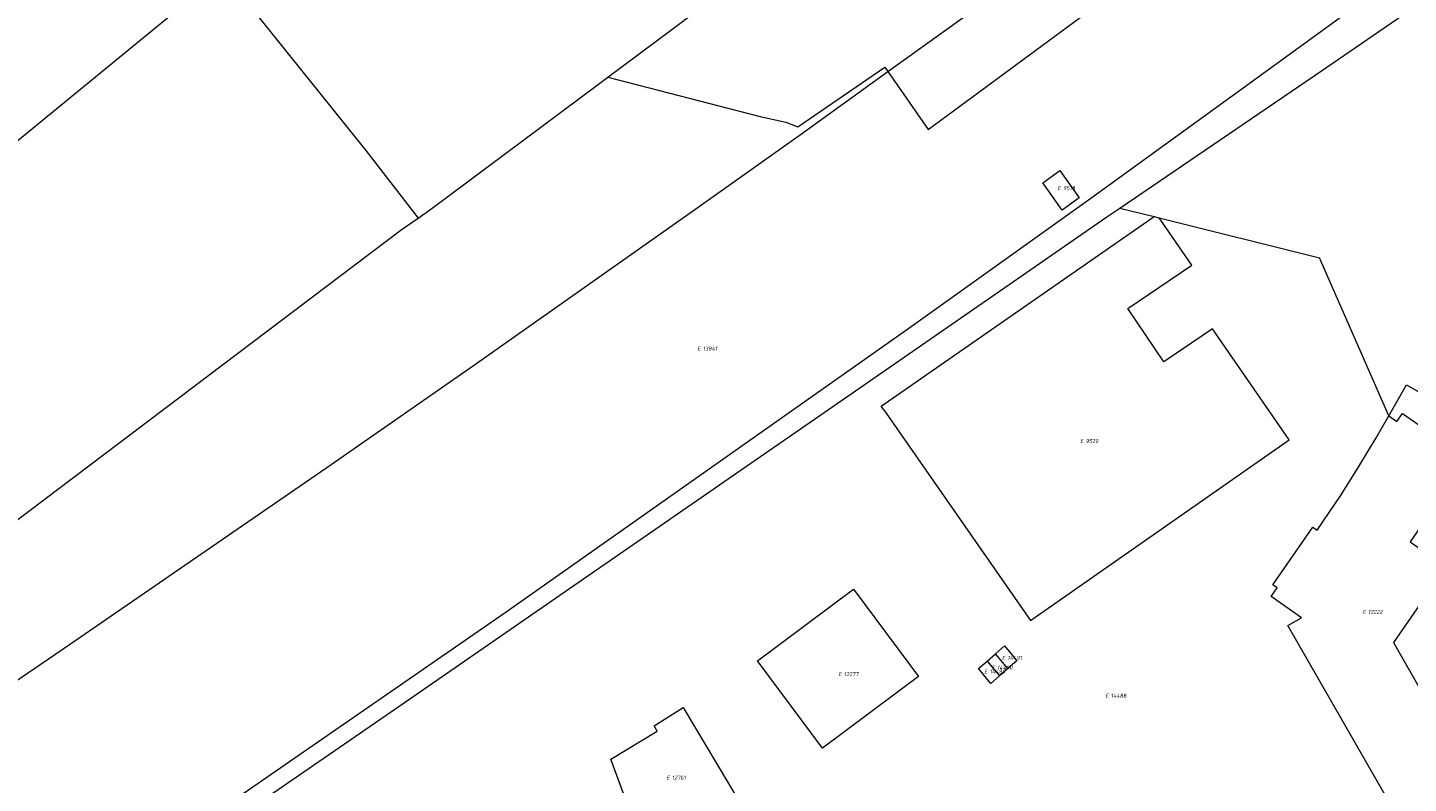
# Model space of a CAD drawing. Header units: metres. Extents: x 103584 to 105269, y 427126 to 429210.
# Tile 5 of 50: x 103916 to 104225, y 427414 to 427583. Entities that reach past the tile are written whole.
import ezdxf
from ezdxf.enums import TextEntityAlignment as Align

# ---------------------------------------------------------------- set-up
doc = ezdxf.new("R2010")
doc.units = ezdxf.units.M
doc.layers.add('B-WE-KG-GRENS_PERCEEL-G', color=1, linetype='Continuous', lineweight=18)
doc.layers.add('B-WE-KG-GRENS_PERCEEL-S', color=7, linetype='Continuous', lineweight=25)
doc.styles.add('NLCS-ISO', font='NLCS-ISO.ttf')

# ---------------------------------------------------------------- blocks, each defined once
blk = doc.blocks.new('SKG-PERCEELNUMMER-SO')
at = {"style": 'NLCS-ISO', "oblique": 10, "flags": 1}
for tag, p in [('GEMEENTECODE', (0, 2.55)), ('PERCEELGROOTTE', (0, -2.45))]:
    blk.add_attdef(tag, text='', height=1.8, dxfattribs=at).set_placement(p, align=Align.MIDDLE_CENTER)
at = {"style": 'NLCS-ISO', "oblique": 10}
blk.add_attdef('SECTIE', text='', height=1.8, dxfattribs=at).set_placement((-0.5, 0), align=Align.MIDDLE_RIGHT)
blk.add_attdef('PERCEELNUMMER', text='', height=1.8, dxfattribs=at).set_placement((0.5, 0), align=Align.MIDDLE_LEFT)

msp = doc.modelspace()

# ---------------------------------------------------------------- linework, layer by layer
at = {"layer": 'B-WE-KG-GRENS_PERCEEL-G', "flags": 128}
for points in [[(104108.505, 427572.806), (104154.014, 427605.515), (104186.288, 427629.006), (104258.646, 427682.401), (104282.629, 427700.321), (104293.431, 427708.482)], [(104108.505, 427572.806), (104117.509, 427559.801), (104203.926, 427623.595), (104277.537, 427677.794), (104296.953, 427692.075)], [(104045.833, 427571.539), (104060.165, 427582.219), (104179.777, 427672.282)], [(103903.758, 427370.444), (103932.256, 427389.547), (103965.372, 427412.137), (104023.061, 427451.956), (104113.161, 427515.348), (104153.879, 427544.485), (104186.354, 427567.945), (104218.735, 427591.534), (104259.072, 427621.2), (104299.272, 427651.075), (104318.003, 427665.199)], [(104160.364, 427542.258), (104205.536, 427572.937), (104305.6, 427641.623), (104325.88, 427655.141)], [(103895.981, 427542.886), (103959.638, 427595.036)], [(103959.638, 427595.036), (103991.647, 427555.119), (104003.345, 427540.01)], [(103875.145, 427410.675), (103892.353, 427422.175), (103925.358, 427444.618), (103982.952, 427484.248), (104015.721, 427507.061), (104064.727, 427541.545), (104089.13, 427558.882), (104108.505, 427572.806)], [(104088.298, 427560.437), (104107.83, 427573.781), (104108.505, 427572.806)], [(104003.345, 427540.01), (104006.198, 427542.004), (104043.692, 427569.944)], [(104043.692, 427569.944), (104045.833, 427571.539)], [(104045.833, 427571.539), (104079.899, 427562.762), (104085.644, 427561.457), (104088.298, 427560.437)], [(103906.293, 427366.881), (103907.577, 427367.858), (103999.545, 427431.147), (104100.238, 427500.715), (104139.477, 427527.831), (104157.451, 427540.279), (104160.364, 427542.258)], [(104160.364, 427542.258), (104168.09, 427540.337)], [(103999.542, 427537.352), (104003.345, 427540.01)], [(104107.573, 427497.138), (104107.003, 427497.957), (104168.09, 427540.337)], [(104107.573, 427497.138), (104140.4, 427449.989), (104198.307, 427490.419), (104181.161, 427515.268), (104170.258, 427507.837), (104162.157, 427519.785), (104176.519, 427529.467), (104173.646, 427533.596), (104169.219, 427540.056)], [(104168.09, 427540.337), (104169.219, 427540.056)], [(104169.219, 427540.056), (104205.062, 427531.146)], [(103859.951, 427432.039), (103999.542, 427537.352)], [(104220.563, 427495.769), (104205.062, 427531.146)], [(104220.563, 427495.769), (104224.523, 427502.682)], [(104224.523, 427502.682), (104254.493, 427485.471), (104337.595, 427340.976)], [(104222.61, 427406.021), (104198.026, 427448.836), (104201.07, 427450.584), (104194.231, 427455.324), (104195.601, 427457.296), (104194.615, 427457.98), (104203.565, 427470.891), (104204.551, 427470.207), (104209.9, 427478.128), (104213.903, 427484.453), (104217.738, 427490.836), (104220.563, 427495.769)], [(104220.563, 427495.769), (104222.374, 427494.513), (104223.627, 427496.321)], [(104223.627, 427496.321), (104238.207, 427486.214), (104225.371, 427467.569), (104237.663, 427459.061), (104232.472, 427451.544), (104228.18, 427454.515), (104221.614, 427445.03), (104239.803, 427413.359), (104224.402, 427404.514), (104223.307, 427406.422), (104222.61, 427406.021)], [(104132.59, 427442.564), (104134.595, 427444.302), (104137.374, 427440.985), (104135.343, 427439.221)], [(104133.468, 427437.593), (104131.5, 427435.885), (104128.732, 427439.221), (104130.692, 427440.919)], [(104130.692, 427440.919), (104132.59, 427442.564)], [(104130.692, 427440.919), (104133.468, 427437.593)], [(104135.343, 427439.221), (104132.59, 427442.564)], [(104135.343, 427439.221), (104133.468, 427437.593)], [(104053.136, 427400.886), (104046.448, 427418.953), (104056.872, 427425.226), (104056.171, 427426.45), (104062.638, 427430.555), (104075.343, 427409.267), (104069.002, 427405.194), (104068.828, 427405.46)]]:
    msp.add_lwpolyline(points, dxfattribs=at)
for points in [[(104143.143, 427547.925), (104146.995, 427550.639), (104151.309, 427544.515), (104147.457, 427541.802)], [(104093.811, 427421.442), (104079.273, 427440.977), (104100.796, 427457.028), (104115.345, 427437.469)]]:
    msp.add_lwpolyline(points, close=True, dxfattribs=at)

# ---------------------------------------------------------------- block references
at = {"layer": 'B-WE-KG-GRENS_PERCEEL-S', "xscale": 0.5, "yscale": 0.5, "zscale": 0.5}
for p, values in [((104147.425, 427546.745), {'PERCEELNUMMER': '9518', 'SECTIE': 'E'}), ((104066.834, 427510.819), {'PERCEELNUMMER': '13841', 'SECTIE': 'E'}), ((104152.487, 427490.112), {'PERCEELNUMMER': '9520', 'SECTIE': 'E'}), ((104215.705, 427451.893), {'PERCEELNUMMER': '12222', 'SECTIE': 'E'}), ((104132.693, 427439.44), {'PERCEELNUMMER': '14490', 'SECTIE': 'E'}), ((104134.983, 427441.615), {'PERCEELNUMMER': '14491', 'SECTIE': 'E'}), ((104098.398, 427437.988), {'PERCEELNUMMER': '12277', 'SECTIE': 'E'}), ((104131.015, 427438.559), {'PERCEELNUMMER': '14489', 'SECTIE': 'E'}), ((104158.114, 427433.142), {'PERCEELNUMMER': '14488', 'SECTIE': 'E'}), ((104059.921, 427414.849), {'PERCEELNUMMER': '12761', 'SECTIE': 'E'})]:
    msp.add_blockref('SKG-PERCEELNUMMER-SO', p, dxfattribs=at).add_auto_attribs(values)

doc.saveas('drawing.dxf')
